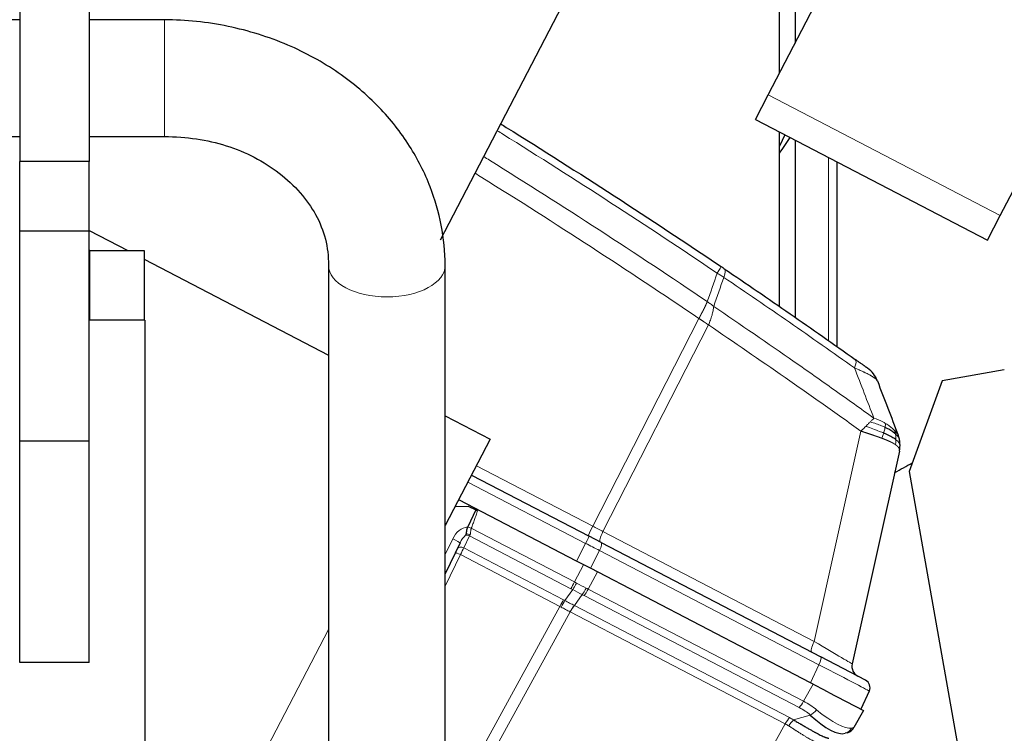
# Model space of a CAD drawing. Header units: inches. Extents: x 0 to 23760, y -13 to 16800.
# Tile 197 of 256: x 12509 to 12863, y 14022 to 14278. Entities that reach past the tile are written whole.
import ezdxf

# ---------------------------------------------------------------- set-up
doc = ezdxf.new("R2010")
doc.units = ezdxf.units.IN
doc.layers.add('1', color=7, linetype='Continuous', true_color=0xffffff)
doc.layers.add('254', color=7, linetype='Continuous', true_color=0xffffff)
doc.styles.add('latin_extended', font='simplex.shx')
doc.dimstyles.get("Standard").update_dxf_attribs({"dimtxt": 0.18, "dimasz": 0.18, "dimexe": 0.18, "dimexo": 0.0625, "dimgap": 0.09, "dimtad": 0, "dimtih": 1, "dimtoh": 1, "dimdec": 4, "dimzin": 0, "dimdsep": 46, "dimtxsty": 'Standard', "dimcen": 0.09, "dimadec": 0, "dimazin": 0, "dimtfac": 1, "dimtdec": 4, "dimtofl": 0, "dimtmove": 0, "dimatfit": 3, "dimfxl": 1, "dimtolj": 1, "dimtzin": 0, "dimarcsym": 0})

# ---------------------------------------------------------------- blocks, each defined once
blk = doc.blocks.new('_U5')
at = {"layer": '254', "color": 3, "linetype": 'Continuous', "lineweight": 13, "transparency": 16777216}
for p, q in [((12165.54, 15060.34), (13575.7, 15060.34)), ((13535.7, 14920.34), (13535.7, 11474.33)), ((11624.71, 11334.33), (13575.7, 11334.33))]:
    blk.add_line(p, q, dxfattribs=at)
at = {"layer": '254', "color": 3, "transparency": 16777216}
for points in [[(13559.04, 14920.34), (13512.37, 14920.34), (13535.7, 15060.34)], [(13512.37, 11474.33), (13559.04, 11474.33), (13535.7, 11334.33)]]:
    blk.add_solid(points, dxfattribs=at)
at = {"layer": 'Defpoints', "color": 0, "transparency": 16777216}
for p in [(12125.54, 15060.34), (11584.71, 11334.33), (13535.7, 11334.33)]:
    blk.add_point(p, dxfattribs=at)
at = {"layer": '254', "color": 2, "lineweight": 13, "transparency": 16777216, "insert": (13325.7, 12954), "char_height": 140, "attachment_point": 1, "rotation": 90, "style": 'latin_extended'}
blk.add_mtext('\\A1;3726', dxfattribs=at)

msp = doc.modelspace()

# ---------------------------------------------------------------- linework, layer by layer
at = {"layer": '1', "color": 2, "linetype": 'Continuous', "lineweight": 25}
for p, q in [((12787.333, 14412.749), (12787.333, 14269.823)), ((12781.708, 14259.02), (12781.708, 14401.945)), ((12659.823, 14199.213), (12760.327, 14392.279)), ((12777.708, 14251.329), (12846.046, 14382.607)), ((12861.087, 14207.925), (12929.425, 14339.202)), ((12508.587, 14297.317), (12508.587, 14227.317)), ((12533.587, 14297.317), (12533.587, 14227.317)), ((12508.587, 14278.317), (12105.587, 14278.317)), ((12560.587, 14278.317), (12533.587, 14278.317)), ((12773.09, 14242.459), (12777.708, 14251.329)), ((12773.09, 14242.459), (12856.469, 14199.055)), ((12781.708, 14175.22), (12781.708, 14237.982)), ((12105.587, 14236.317), (12508.587, 14236.317)), ((12533.587, 14236.317), (12560.587, 14236.317)), ((12783.628, 14236.974), (12781.709, 14232.915)), ((12787.333, 14235.054), (12787.333, 14171.367)), ((12533.587, 14227.317), (12508.587, 14227.317)), ((12508.587, 14202.317), (12508.587, 14227.317)), ((12533.587, 14202.317), (12533.587, 14227.317)), ((12802.333, 14227.244), (12802.333, 14160.857)), ((12856.469, 14199.055), (12861.087, 14207.925)), ((12533.587, 14202.317), (12508.587, 14202.317)), ((12508.587, 14126.798), (12508.587, 14202.317)), ((12533.587, 14126.798), (12533.587, 14202.317)), ((12533.588, 14202.538), (12547.463, 14195.315)), ((12533.787, 14195.317), (12533.587, 14195.317)), ((12533.787, 14195.317), (12553.287, 14195.317)), ((12553.287, 14195.317), (12553.287, 14170.317)), ((12553.29, 14192.282), (12619.585, 14157.771)), ((12619.587, 14190.037), (12619.587, 13969.317)), ((12661.587, 13969.317), (12661.587, 14190.037)), ((12553.587, 14170.317), (12533.586, 14170.317)), ((12553.587, 14170.317), (12553.587, 13550.317)), ((12862.565, 14152.457), (12840.23, 14148.519)), ((12840.23, 14148.519), (12828.382, 14115.967)), ((12661.587, 14135.906), (12677.734, 14127.501)), ((12677.734, 14127.501), (12661.587, 14096.482)), ((12508.587, 14047.317), (12508.587, 14126.798)), ((12533.587, 14126.798), (12508.587, 14126.798)), ((12533.587, 14047.317), (12533.587, 14126.798)), ((12824.836, 14123.252), (12807.877, 14046.756)), ((12671.041, 14114.646), (12713.268, 14092.664)), ((12828.382, 14115.967), (12865.782, 13903.863)), ((12665.185, 14103.395), (12669.798, 14103.414)), ((12708.789, 14083.722), (12666.421, 14105.777)), ((12669.798, 14103.414), (12672.538, 14102.107)), ((12672.538, 14102.107), (12669.639, 14096.029)), ((12669.639, 14096.029), (12669.618, 14095.984)), ((12717.669, 14090.373), (12713.268, 14092.664)), ((12666.919, 14090.327), (12661.587, 14079.146)), ((12717.669, 14090.373), (12796.555, 14049.308)), ((12713.741, 14081.144), (12708.789, 14083.722)), ((12792.913, 14039.93), (12713.741, 14081.144)), ((12533.587, 14047.317), (12508.587, 14047.317)), ((12812.671, 14040.918), (12796.555, 14049.308)), ((12799.215, 14036.649), (12792.913, 14039.93)), ((12799.215, 14036.649), (12811.968, 14030.01)), ((12814.016, 14037.013), (12811.043, 14030.492)), ((12811.968, 14030.01), (12808.522, 14023.919)), ((12806.177, 14022.054), (12805.406, 14021.825))]:
    msp.add_line(p, q, dxfattribs=at)
at = {"layer": '1', "color": 110, "linetype": 'Continuous', "lineweight": 13}
for p, q in [((12560.587, 14278.317), (12560.587, 14236.317)), ((12777.708, 14251.329), (12861.087, 14207.925)), ((12799.333, 14162.97), (12799.333, 14228.806)), ((12533.787, 14170.317), (12533.787, 14195.317)), ((12714.602, 14096.243), (12752.782, 14170.92)), ((12756.233, 14168.586), (12718.269, 14094.334)), ((12794.231, 14054.791), (12811.002, 14130.442)), ((12672.788, 14118.01), (12714.602, 14096.243)), ((12712.048, 14090.094), (12669.728, 14112.125)), ((12670.933, 14095.543), (12708.054, 14076.219)), ((12670.308, 14092.782), (12668.262, 14088.493)), ((12706.753, 14073.81), (12670.308, 14092.782)), ((12718.269, 14094.334), (12794.231, 14054.791)), ((12661.586, 14086.115), (12664.255, 14091.71)), ((12668.262, 14088.493), (12704.124, 14069.824)), ((12708.789, 14083.722), (12712.048, 14090.094)), ((12667.023, 14086.054), (12661.587, 14074.657)), ((12702.823, 14067.418), (12667.023, 14086.054)), ((12716.999, 14087.517), (12713.741, 14081.144)), ((12795.885, 14046.451), (12716.999, 14087.517)), ((12708.054, 14076.219), (12711.314, 14082.407)), ((12716.269, 14079.828), (12713.009, 14073.64)), ((12704.598, 14069.57), (12707.399, 14073.461)), ((12710.843, 14071.668), (12708.011, 14067.734)), ((12788.852, 14031.072), (12711.484, 14071.348)), ((12713.009, 14073.64), (12790.378, 14033.364)), ((12661.587, 13992.398), (12702.823, 14067.418)), ((12708.011, 14067.734), (12785.334, 14027.483)), ((12706.473, 14065.468), (12661.588, 13983.809)), ((12783.816, 14025.206), (12706.494, 14065.457)), ((12619.588, 14059.117), (12585.657, 13993.935)), ((12792.913, 14039.93), (12795.885, 14046.451)), ((12790.378, 14033.364), (12793.824, 14039.456)), ((12786.835, 14026.625), (12792.794, 14028.39)), ((12730.22, 13930.474), (12783.816, 14025.206))]:
    msp.add_line(p, q, dxfattribs=at)
at = {"layer": '1', "color": 2, "linetype": 'Continuous', "lineweight": 25}
for centre, radius, start, end in [((12807.605, 14144.896), 10, 20.97557, 54.52027), ((12811.782, 14045.89), 4, 167.5, 242.5), ((12811.286, 14038.257), 3, 335.5, 62.5), ((12805.041, 14025.889), 4, 286.5, 330.5)]:
    msp.add_arc(centre, radius, start, end, dxfattribs=at)
for centre, major_axis, ratio, start_param, end_param in [((12682.478, 14510.333), (0, 430.5), 0.819152, 3.7273749, 6.1900612), ((12513.846, 14510.333), (0, 430.5), 0.819152, 4.004214, 4.0212664), ((12682.478, 14510.333), (0, 430.5), 0.819152, 3.5518022, 3.5716173), ((12789.598, 14045.302), (-16.664, 23.061), 0.3072628, 2.1502579, 3.0340948)]:
    msp.add_ellipse(centre, major_axis=major_axis, ratio=ratio, start_param=start_param, end_param=end_param, dxfattribs=at)
at = {"layer": '1', "color": 110, "linetype": 'Continuous', "lineweight": 13}
for centre, major_axis, ratio, start_param, end_param in [((12640.587, 14190.037), (21, 0), 0.5410409, 3.1483667, 6.2823999), ((12755.132, 14181.291), (-5.593, -8.289), 0.028642, 2.3841833, 3.1415927), ((12756.305, 14180.499), (-5.598, -8.286), 0.2338533, 2.3959553, 3.1415927), ((12803.187, 14148.037), (-5.786, -8.156), 0.2320727, 2.3986346, 3.1415927), ((12668.768, 14089.557), (2.897, 6.073), 0.7431451, 0.4115168, 1.5707963), ((12670.963, 14095.449), (-1.86, 0.735), 0.0383473, 4.7434644, 5.518997), ((12714.822, 14096.365), (1.847, 3.548), 0.0348995, 1.6231562, 3.1415927), ((12714.072, 14096.755), (-17.727, 9.261), 0.0104215, 1.6061299, 1.8152813), ((12668.725, 14089.466), (1.967, 4.124), 0.4377405, 0.7750669, 1.5707963), ((12669.687, 14091.484), (-1.805, 0.861), 0.719748, 4.7115128, 5.4874559), ((12669.969, 14092.075), (-1.805, 0.861), 0.6108356, 4.7187237, 5.4900072), ((12671.546, 14095.382), (1.661, 3.645), 0.017402, 2.2262351, 2.3727356), ((12711.882, 14090.003), (1.385, 2.661), 0.0348995, 4.7647489, 6.2831853), ((12719.223, 14094.074), (1.847, 3.548), 0.2419219, 1.6231562, 3.1415927), ((12664.212, 14091.618), (2.708, -1.292), 0.0336829, 0, 1.5707963), ((12667.641, 14087.194), (-1.805, 0.861), 0.719748, 4.7115128, 6.2831853), ((12667.021, 14085.895), (1.785, 3.58), 0.0174444, 0.7676402, 1.5348869), ((12711.132, 14090.394), (-23.96, 12.448), 0.0057899, 4.4680335, 4.6771849), ((12716.283, 14087.712), (1.385, 2.661), 0.2419219, 4.7647489, 6.2831853), ((12667.052, 14085.959), (-1.805, 0.861), 0.0368135, 4.7460091, 6.2831853), ((12707.995, 14076.408), (1.847, 3.548), 0.0348995, 3.9095375, 4.6774824), ((12708.641, 14076.058), (1.96, 3.487), 0.0679389, 3.9111856, 4.6795426), ((12696.56, 14056.43), (-25.255, 9.703), 0.84279, 4.5457291, 4.5777093), ((12711.983, 14085.707), (-23.178, 13.919), 0.3756022, 1.6588614, 1.8042124), ((12695.318, 14053.833), (22.389, 6.999), 0.960838, 0.7359024, 0.7678826), ((12711.983, 14085.707), (-22.885, 14.404), 0.4758533, 1.6687068, 1.8140579), ((12711.575, 14074.531), (1.73, 3.607), 0.2095523, 3.902155, 4.670512), ((12695.828, 14053.568), (24.524, 7.667), 0.7774602, 0.6632146, 0.6951948), ((12712.216, 14074.21), (1.847, 3.548), 0.2419219, 3.9095375, 4.6774824), ((12696.56, 14056.43), (28.476, 0.169), 0.7384293, 0.9505679, 0.9825481), ((12702.881, 14067.227), (-1.847, -3.548), 0.0348995, 3.9095375, 4.6767843), ((12690.549, 14046.569), (14.681, 19.331), 0.8196534, 0.1204873, 0.1429404), ((12703.356, 14066.973), (-1.926, -3.506), 0.058133, 3.9105847, 4.6776128), ((12691.792, 14049.167), (23.608, 7.311), 0.9433494, 0.7389146, 0.7613679), ((12707.258, 14064.883), (-1.851, -3.546), 0.2419645, 3.9097584, 4.673399), ((12707.279, 14064.872), (-1.847, -3.548), 0.2419219, 3.9095375, 4.6731191), ((12795.185, 14054.531), (1.847, 3.548), 0.2419219, 1.6231562, 3.1415927), ((12789.743, 14057.363), (-18.134, 10.607), 0.00224, 3.1423129, 4.4636253), ((12795.17, 14046.647), (1.385, 2.661), 0.2419219, 4.7647489, 6.2831853), ((12789.968, 14049.354), (-24.047, 12.341), 0.0045296, 3.1418037, 4.4661133), ((12789.584, 14033.935), (1.847, 3.548), 0.2419219, 3.9095375, 4.6774824), ((12773.294, 14016.485), (28.804, 0.399), 0.722843, 0.7050916, 0.9259224), ((12772.562, 14013.622), (25.026, 7.413), 0.753739, 0.4419184, 0.6627493), ((12793.526, 14031.253), (2.644, 3.001), 0.4458674, 3.9942267, 4.7811627), ((12789.598, 14045.302), (-18.953, 21.143), 0.2465223, 2.1198236, 3.0036605), ((12784.601, 14024.62), (-1.847, -3.548), 0.2419219, 3.9095375, 4.6731191), ((12767.547, 14006.318), (21.454, 14.341), 0.7066027, 0.2989552, 0.3739732), ((12786.102, 14023.763), (-2.122, -3.391), 0.3160454, 3.9317134, 4.6962714), ((12768.279, 14009.181), (26.111, 7.967), 0.7536205, 0.5797522, 0.6547701), ((12804.27, 14025.66), (-1.136, 3.835), 0.9510037, 3.1415927, 3.9285287), ((12773.294, 14016.485), (35.228, 7.434), 0.0022709, 6.0603513, 6.2811821)]:
    msp.add_ellipse(centre, major_axis=major_axis, ratio=ratio, start_param=start_param, end_param=end_param, dxfattribs=at)
at = {"layer": '1', "color": 2, "linetype": 'Continuous', "lineweight": 25}
for points, knots in [([(12661.587, 14190.031), (12661.413, 14199.897), (12658.605, 14214.557), (12649.106, 14233.417), (12638.042, 14247.418), (12623.274, 14259.916), (12604.92, 14270.02), (12583.501, 14276.665), (12568.423, 14278.252), (12560.587, 14278.317)], [0, 0, 0, 0, 0.2041653, 0.3200096, 0.4423084, 0.5714457, 0.7080001, 0.8524571, 1, 1, 1, 1]), ([(12681.562, 14240.851), (12682.221, 14240.442), (12682.88, 14240.032), (12696.554, 14231.52), (12722.434, 14215.077), (12748.012, 14198.159), (12760.725, 14189.58)], [0, 0, 0, 0, 0.0246876, 0.0246876, 0.5123438, 1, 1, 1, 1]), ([(12560.587, 14236.317), (12568.59, 14236.272), (12583.437, 14234.15), (12603.158, 14223.848), (12616.69, 14208.276), (12619.612, 14196.543), (12619.587, 14190.043)], [0, 0, 0, 0, 0.238999, 0.4830102, 0.7356374, 1, 1, 1, 1]), ([(12761.903, 14188.785), (12761.709, 14188.916), (12761.514, 14189.048), (12761.122, 14189.313), (12760.924, 14189.446), (12760.725, 14189.58)], [0, 0, 0, 0, 0.5, 0.5, 1, 1, 1, 1]), ([(12761.903, 14188.785), (12769.808, 14183.444), (12777.684, 14178.058), (12789.452, 14169.91), (12793.367, 14167.182), (12801.182, 14161.705), (12805.082, 14158.954), (12808.974, 14156.193)], [0, 0, 0, 0, 0.5, 0.5, 0.75, 0.75, 1, 1, 1, 1]), ([(12813.409, 14153.039), (12813.408, 14153.04), (12813.402, 14153.044), (12813.377, 14153.062), (12813.357, 14153.076), (12813.303, 14153.114), (12813.27, 14153.138), (12813.187, 14153.197), (12813.139, 14153.231), (12813.069, 14153.281), (12813.054, 14153.292), (12813.024, 14153.313), (12812.978, 14153.346), (12812.928, 14153.382), (12812.823, 14153.456), (12812.67, 14153.566), (12812.491, 14153.693), (12812.372, 14153.778), (12812.348, 14153.795), (12812.298, 14153.83), (12812.273, 14153.848), (12812.197, 14153.902), (12812.145, 14153.939), (12811.986, 14154.052), (12811.876, 14154.131), (12811.648, 14154.293), (12811.53, 14154.377), (12811.287, 14154.55), (12811.162, 14154.639), (12811.001, 14154.753), (12810.969, 14154.776), (12810.904, 14154.822), (12810.871, 14154.845), (12810.773, 14154.915), (12810.707, 14154.962), (12810.508, 14155.104), (12810.373, 14155.2), (12810.101, 14155.393), (12809.963, 14155.491), (12809.546, 14155.787), (12809.262, 14155.988), (12808.974, 14156.193)], [0, 0, 0, 0, 0.058227, 0.058227, 0.1210119, 0.1210119, 0.1837967, 0.1837967, 0.2465816, 0.2465816, 0.2622778, 0.2622778, 0.277974, 0.3093665, 0.3093665, 0.3721513, 0.4349362, 0.4349362, 0.4506324, 0.4506324, 0.4663286, 0.4663286, 0.4977211, 0.4977211, 0.5605059, 0.5605059, 0.6232908, 0.6232908, 0.6860757, 0.6860757, 0.7017719, 0.7017719, 0.7174681, 0.7174681, 0.7488605, 0.7488605, 0.8116454, 0.8116454, 0.8744303, 0.8744303, 1, 1, 1, 1]), ([(12823.411, 14129.415), (12823.3, 14129.517), (12823.182, 14129.619), (12822.69, 14130.029), (12822.268, 14130.336), (12821.33, 14130.941), (12820.814, 14131.239), (12820.071, 14131.623), (12819.88, 14131.718), (12819.686, 14131.812)], [0, 0, 0, 0, 0.125, 0.125, 0.5, 0.5, 0.875, 0.875, 1, 1, 1, 1]), ([(12823.597, 14127.355), (12823.471, 14127.45), (12823.338, 14127.546), (12822.776, 14127.932), (12822.284, 14128.228), (12821.175, 14128.826), (12820.558, 14129.129), (12819.665, 14129.535), (12819.435, 14129.637), (12819.201, 14129.739)], [0, 0, 0, 0, 0.125, 0.125, 0.5, 0.5, 0.875, 0.875, 1, 1, 1, 1]), ([(12824.931, 14127.097), (12824.904, 14127.255), (12824.873, 14127.412), (12824.786, 14127.807), (12824.725, 14128.043), (12824.583, 14128.519), (12824.502, 14128.757), (12824.41, 14128.996)], [0, 0, 0, 0, 0.25, 0.25, 0.625, 0.625, 1, 1, 1, 1]), ([(12824.836, 14123.252), (12824.891, 14123.5), (12824.936, 14123.747), (12825.006, 14124.236), (12825.032, 14124.479), (12825.06, 14124.88), (12825.067, 14125.04), (12825.071, 14125.2)], [0, 0, 0, 0, 0.375, 0.375, 0.75, 0.75, 1, 1, 1, 1]), ([(12825.071, 14125.2), (12825.072, 14125.28), (12825.073, 14125.359), (12825.072, 14125.677), (12825.063, 14125.915), (12825.028, 14126.388), (12825.003, 14126.625), (12824.957, 14126.94), (12824.944, 14127.018), (12824.931, 14127.097)], [0, 0, 0, 0, 0.125, 0.125, 0.5, 0.5, 0.875, 0.875, 1, 1, 1, 1]), ([(12669.618, 14095.984), (12669.566, 14095.875), (12669.472, 14095.655), (12669.397, 14095.431), (12669.347, 14095.262), (12669.332, 14095.205), (12669.31, 14095.12), (12669.303, 14095.092), (12669.289, 14095.035), (12669.283, 14095.006), (12669.251, 14094.865), (12669.23, 14094.754), (12669.195, 14094.535), (12669.181, 14094.428), (12669.167, 14094.296), (12669.165, 14094.27), (12669.16, 14094.217), (12669.158, 14094.192), (12669.151, 14094.114), (12669.147, 14094.064), (12669.141, 14093.965), (12669.138, 14093.916), (12669.132, 14093.821), (12669.13, 14093.775), (12669.125, 14093.707), (12669.123, 14093.684), (12669.118, 14093.64), (12669.116, 14093.617), (12669.109, 14093.574), (12669.105, 14093.552), (12669.094, 14093.508), (12669.087, 14093.487), (12669.077, 14093.465)], [0, 0, 0, 0, 0.125, 0.25, 0.25, 0.3125, 0.3125, 0.34375, 0.34375, 0.375, 0.375, 0.5, 0.5, 0.625, 0.625, 0.65625, 0.65625, 0.6875, 0.6875, 0.75, 0.75, 0.8125, 0.8125, 0.875, 0.875, 0.90625, 0.90625, 0.9375, 0.9375, 0.96875, 0.96875, 1, 1, 1, 1]), ([(12669.077, 14093.465), (12669.042, 14093.385), (12669.007, 14093.308), (12668.955, 14093.195), (12668.937, 14093.158), (12668.902, 14093.085), (12668.884, 14093.05), (12668.867, 14093.014)], [0, 0, 0, 0, 0.5, 0.5, 0.75, 0.75, 1, 1, 1, 1]), ([(12786.835, 14026.625), (12787.267, 14026.377), (12787.691, 14026.131), (12788.528, 14025.643), (12788.939, 14025.402), (12789.445, 14025.105), (12789.546, 14025.046), (12789.746, 14024.928), (12789.846, 14024.869), (12790.144, 14024.694), (12790.34, 14024.579), (12790.919, 14024.239), (12791.296, 14024.019), (12792.03, 14023.592), (12792.387, 14023.386), (12793.084, 14022.988), (12793.423, 14022.796), (12793.917, 14022.521), (12794.079, 14022.431), (12794.319, 14022.299), (12794.399, 14022.256), (12794.517, 14022.192), (12794.556, 14022.17), (12794.634, 14022.128), (12794.984, 14021.939), (12795.315, 14021.764), (12795.877, 14021.474), (12796.412, 14021.204), (12796.893, 14020.976), (12797.347, 14020.769), (12797.56, 14020.675), (12797.809, 14020.57), (12797.858, 14020.55), (12797.954, 14020.511), (12798.001, 14020.492), (12798.139, 14020.437), (12798.227, 14020.403), (12798.478, 14020.31), (12798.629, 14020.258), (12798.897, 14020.174), (12799.014, 14020.142), (12799.216, 14020.095), (12799.3, 14020.081), (12799.433, 14020.069), (12799.483, 14020.071), (12799.514, 14020.08)], [0, 0, 0, 0, 0.0625, 0.0625, 0.125, 0.125, 0.140625, 0.140625, 0.15625, 0.15625, 0.1875, 0.1875, 0.25, 0.25, 0.3125, 0.3125, 0.375, 0.375, 0.40625, 0.40625, 0.421875, 0.421875, 0.4296875, 0.4296875, 0.4375, 0.5, 0.5, 0.5625, 0.625, 0.625, 0.6875, 0.6875, 0.703125, 0.703125, 0.71875, 0.71875, 0.75, 0.75, 0.8125, 0.8125, 0.875, 0.875, 0.9375, 0.9375, 1, 1, 1, 1])]:
    msp.add_open_spline(points, degree=3, knots=knots, dxfattribs=at)
at = {"layer": '1', "color": 110, "linetype": 'Continuous', "lineweight": 13}
for points, knots in [([(12759.359, 14187.204), (12746.662, 14195.772), (12721.117, 14212.671), (12695.27, 14229.094), (12681.613, 14237.596), (12680.955, 14238.005), (12680.296, 14238.414)], [0, 0, 0, 0, 0.4876562, 0.9753124, 0.9753124, 1, 1, 1, 1]), ([(12675.447, 14229.089), (12676.122, 14228.669), (12690.011, 14220.028), (12716.945, 14202.899), (12742.894, 14185.703), (12755.791, 14176.982)], [0, 0, 0, 0, 0.0249253, 0.5124627, 1, 1, 1, 1]), ([(12752.782, 14170.92), (12739.935, 14179.614), (12714.084, 14196.756), (12687.118, 14213.916), (12673.147, 14222.613), (12672.338, 14223.116)], [0, 0, 0, 0, 0.4851131, 0.9702262, 1, 1, 1, 1]), ([(12808.729, 14153.135), (12804.843, 14155.894), (12800.949, 14158.642), (12793.147, 14164.115), (12789.238, 14166.84), (12777.488, 14174.98), (12769.625, 14180.362), (12761.732, 14185.698)], [0, 0, 0, 0, 0.25, 0.25, 0.5, 0.5, 1, 1, 1, 1]), ([(12752.782, 14170.92), (12752.79, 14170.935), (12752.806, 14170.965), (12752.83, 14171.01), (12752.853, 14171.054), (12752.877, 14171.099), (12752.901, 14171.144), (12752.924, 14171.189), (12752.948, 14171.234), (12752.972, 14171.278), (12752.995, 14171.323), (12753.019, 14171.368), (12753.042, 14171.412), (12753.066, 14171.457), (12753.089, 14171.502), (12753.113, 14171.546), (12753.136, 14171.591), (12753.16, 14171.636), (12753.183, 14171.68), (12753.206, 14171.725), (12753.23, 14171.769), (12753.253, 14171.814), (12753.277, 14171.858), (12753.3, 14171.902), (12753.323, 14171.947), (12753.346, 14171.991), (12753.37, 14172.035), (12753.393, 14172.08), (12753.416, 14172.124), (12753.439, 14172.168), (12753.462, 14172.212), (12753.485, 14172.256), (12753.508, 14172.3), (12753.531, 14172.344), (12753.554, 14172.388), (12753.577, 14172.432), (12753.6, 14172.476), (12753.623, 14172.52), (12753.646, 14172.564), (12753.669, 14172.607), (12753.691, 14172.651), (12753.714, 14172.695), (12753.737, 14172.738), (12753.759, 14172.782), (12753.782, 14172.825), (12753.805, 14172.869), (12753.827, 14172.912), (12753.85, 14172.955), (12753.872, 14172.999), (12753.894, 14173.042), (12753.917, 14173.085), (12753.939, 14173.128), (12753.961, 14173.171), (12753.983, 14173.214), (12754.006, 14173.257), (12754.028, 14173.3), (12754.05, 14173.343), (12754.072, 14173.385), (12754.094, 14173.428), (12754.116, 14173.47), (12754.137, 14173.513), (12754.159, 14173.555), (12754.181, 14173.598), (12754.203, 14173.64), (12754.224, 14173.682), (12754.246, 14173.724), (12754.267, 14173.766), (12754.289, 14173.808), (12754.31, 14173.85), (12754.332, 14173.892), (12754.353, 14173.933), (12754.374, 14173.975), (12754.395, 14174.017), (12754.417, 14174.058), (12754.438, 14174.099), (12754.459, 14174.141), (12754.486, 14174.194), (12754.519, 14174.259), (12754.557, 14174.336), (12754.596, 14174.412), (12754.634, 14174.488), (12754.672, 14174.564), (12754.71, 14174.64), (12754.747, 14174.715), (12754.784, 14174.79), (12754.821, 14174.865), (12754.858, 14174.939), (12754.894, 14175.013), (12754.93, 14175.086), (12754.965, 14175.16), (12755, 14175.233), (12755.035, 14175.305), (12755.07, 14175.377), (12755.104, 14175.449), (12755.138, 14175.52), (12755.171, 14175.591), (12755.205, 14175.662), (12755.237, 14175.732), (12755.27, 14175.802), (12755.302, 14175.871), (12755.334, 14175.94), (12755.365, 14176.009), (12755.396, 14176.077), (12755.427, 14176.144), (12755.457, 14176.211), (12755.487, 14176.278), (12755.517, 14176.345), (12755.546, 14176.41), (12755.575, 14176.476), (12755.603, 14176.541), (12755.631, 14176.605), (12755.659, 14176.669), (12755.686, 14176.733), (12755.713, 14176.796), (12755.739, 14176.858), (12755.765, 14176.92), (12755.782, 14176.961), (12755.791, 14176.982)], [0, 0, 0, 0, 0.0066687, 0.0133374, 0.0200061, 0.0266746, 0.0333432, 0.0400116, 0.0466801, 0.0533484, 0.0600168, 0.066685, 0.0733532, 0.0800214, 0.0866895, 0.0933575, 0.1000255, 0.1066935, 0.1133614, 0.1200292, 0.126697, 0.1333647, 0.1400324, 0.1467001, 0.1533676, 0.1600352, 0.1667026, 0.1733701, 0.1800374, 0.1867047, 0.193372, 0.2000392, 0.2067064, 0.2133735, 0.2200405, 0.2267075, 0.2333745, 0.2400414, 0.2467082, 0.253375, 0.2600418, 0.2667085, 0.2733751, 0.2800417, 0.2867082, 0.2933747, 0.3000412, 0.3067075, 0.3133739, 0.3200401, 0.3267064, 0.3333725, 0.3400387, 0.3467047, 0.3533708, 0.3600367, 0.3667026, 0.3733685, 0.3800343, 0.3867001, 0.3933658, 0.4000315, 0.4066971, 0.4133626, 0.4200281, 0.4266936, 0.433359, 0.4400243, 0.4466896, 0.4533549, 0.4600201, 0.4666852, 0.4733503, 0.4800154, 0.4866804, 0.4933453, 0.5000102, 0.5125098, 0.5250093, 0.5375088, 0.5500082, 0.5625077, 0.5750071, 0.5875066, 0.600006, 0.6125054, 0.6250049, 0.6375043, 0.6500037, 0.6625032, 0.6750026, 0.6875021, 0.7000016, 0.7125011, 0.7250006, 0.7375001, 0.7499997, 0.7624993, 0.7749989, 0.7874985, 0.7999982, 0.812498, 0.8249977, 0.8374975, 0.8499974, 0.8624973, 0.8749972, 0.8874972, 0.8999973, 0.9124974, 0.9249976, 0.9374978, 0.9499981, 0.9624985, 0.9749989, 0.9874994, 1, 1, 1, 1]), ([(12758.082, 14175.244), (12757.709, 14175.538), (12757.337, 14175.841), (12756.579, 14176.431), (12756.192, 14176.718), (12755.791, 14176.982)], [0, 0, 0, 0, 0.5, 0.5, 1, 1, 1, 1]), ([(12756.233, 14168.586), (12756.479, 14169.17), (12756.71, 14169.757), (12757.13, 14170.924), (12757.318, 14171.503), (12757.64, 14172.634), (12757.774, 14173.187), (12757.977, 14174.251), (12758.047, 14174.761), (12758.082, 14175.244)], [0, 0, 0, 0, 0.25, 0.25, 0.5, 0.5, 0.75, 0.75, 1, 1, 1, 1]), ([(12758.082, 14175.244), (12767.775, 14168.689), (12777.422, 14162.065), (12791.825, 14152.026), (12796.615, 14148.662), (12806.17, 14141.9), (12810.937, 14138.502), (12815.691, 14135.087)], [0, 0, 0, 0, 0.5, 0.5, 0.75, 0.75, 1, 1, 1, 1]), ([(12756.233, 14168.586), (12756.216, 14168.599), (12756.181, 14168.624), (12756.129, 14168.662), (12756.076, 14168.701), (12756.021, 14168.74), (12755.965, 14168.78), (12755.908, 14168.821), (12755.85, 14168.862), (12755.791, 14168.904), (12755.731, 14168.947), (12755.67, 14168.99), (12755.607, 14169.034), (12755.544, 14169.078), (12755.479, 14169.123), (12755.413, 14169.169), (12755.346, 14169.215), (12755.278, 14169.262), (12755.208, 14169.309), (12755.138, 14169.357), (12755.066, 14169.406), (12754.994, 14169.455), (12754.92, 14169.505), (12754.845, 14169.556), (12754.768, 14169.607), (12754.691, 14169.659), (12754.612, 14169.711), (12754.486, 14169.796), (12754.317, 14169.908), (12754.11, 14170.045), (12753.918, 14170.172), (12753.74, 14170.289), (12753.578, 14170.396), (12753.431, 14170.494), (12753.299, 14170.581), (12753.181, 14170.658), (12753.08, 14170.725), (12752.993, 14170.782), (12752.921, 14170.829), (12752.865, 14170.866), (12752.824, 14170.893), (12752.798, 14170.91), (12752.786, 14170.918), (12752.782, 14170.92)], [0, 0, 0, 0, 0.0155037, 0.0313049, 0.0474035, 0.0637997, 0.0804935, 0.097485, 0.1147743, 0.1323613, 0.1502462, 0.1684289, 0.1869096, 0.2056883, 0.224765, 0.2441397, 0.2638126, 0.2837835, 0.3040527, 0.32462, 0.3454856, 0.3666494, 0.3881116, 0.409872, 0.4319308, 0.454288, 0.4769435, 0.4998975, 0.5635611, 0.6228928, 0.6778927, 0.7285606, 0.7748966, 0.8169007, 0.8545729, 0.8879131, 0.9169214, 0.9415977, 0.9619421, 0.9779545, 0.989635, 0.9969835, 1, 1, 1, 1]), ([(12811.002, 14130.442), (12806.48, 14133.682), (12801.947, 14136.908), (12792.86, 14143.328), (12788.306, 14146.522), (12774.614, 14156.058), (12765.444, 14162.354), (12756.233, 14168.586)], [0, 0, 0, 0, 0.25, 0.25, 0.5, 0.5, 1, 1, 1, 1]), ([(12816.942, 14148.475), (12816.919, 14148.536), (12816.886, 14148.599), (12816.799, 14148.733), (12816.745, 14148.802), (12816.553, 14149.02), (12816.384, 14149.176), (12816.147, 14149.365), (12816.121, 14149.386), (12816.065, 14149.429), (12816.037, 14149.45), (12815.95, 14149.515), (12815.89, 14149.559), (12815.702, 14149.693), (12815.432, 14149.875), (12815.125, 14150.067), (12814.88, 14150.214), (12814.754, 14150.289), (12814.622, 14150.364), (12814.533, 14150.415), (12814.488, 14150.44), (12814.079, 14150.671), (12813.683, 14150.881), (12813.044, 14151.205), (12812.823, 14151.314), (12812.481, 14151.48), (12812.365, 14151.535), (12812.129, 14151.647), (12812.01, 14151.703), (12811.404, 14151.985), (12810.898, 14152.213), (12809.844, 14152.672), (12809.296, 14152.903), (12808.729, 14153.135)], [0, 0, 0, 0, 0.0625, 0.0625, 0.125, 0.125, 0.25, 0.25, 0.265625, 0.265625, 0.28125, 0.28125, 0.3125, 0.3125, 0.375, 0.4375, 0.4375, 0.46875, 0.484375, 0.484375, 0.5, 0.5, 0.625, 0.625, 0.6875, 0.6875, 0.71875, 0.71875, 0.75, 0.75, 0.875, 0.875, 1, 1, 1, 1]), ([(12814.361, 14133.743), (12814.608, 14133.987), (12814.843, 14134.222), (12815.287, 14134.672), (12815.496, 14134.886), (12815.691, 14135.087)], [0, 0, 0, 0, 0.5, 0.5, 1, 1, 1, 1]), ([(12819.898, 14133.192), (12819.582, 14133.386), (12819.254, 14133.574), (12817.904, 14134.294), (12816.806, 14134.76), (12815.691, 14135.087)], [0, 0, 0, 0, 0.25, 0.25, 1, 1, 1, 1]), ([(12811.002, 14130.442), (12811.313, 14130.727), (12811.617, 14131.015), (12812.209, 14131.587), (12812.498, 14131.873), (12812.777, 14132.155)], [0, 0, 0, 0, 0.5, 0.5, 1, 1, 1, 1]), ([(12812.777, 14132.155), (12813.061, 14132.43), (12813.337, 14132.701), (12813.866, 14133.233), (12814.119, 14133.492), (12814.361, 14133.743)], [0, 0, 0, 0, 0.5, 0.5, 1, 1, 1, 1]), ([(12819.201, 14129.739), (12818.732, 14129.943), (12818.241, 14130.147), (12816.205, 14130.962), (12814.516, 14131.571), (12812.777, 14132.155)], [0, 0, 0, 0, 0.25, 0.25, 1, 1, 1, 1]), ([(12819.686, 14131.812), (12819.297, 14132), (12818.891, 14132.182), (12817.208, 14132.888), (12815.814, 14133.36), (12814.361, 14133.743)], [0, 0, 0, 0, 0.25, 0.25, 1, 1, 1, 1]), ([(12819.201, 14129.739), (12819.228, 14129.827), (12819.254, 14129.916), (12819.355, 14130.273), (12819.425, 14130.544), (12819.547, 14131.072), (12819.599, 14131.33), (12819.659, 14131.655), (12819.673, 14131.734), (12819.686, 14131.812)], [0, 0, 0, 0, 0.125, 0.125, 0.5, 0.5, 0.875, 0.875, 1, 1, 1, 1]), ([(12819.686, 14131.812), (12819.712, 14131.967), (12819.735, 14132.115), (12819.786, 14132.459), (12819.809, 14132.643), (12819.854, 14132.958), (12819.874, 14133.09), (12819.898, 14133.192)], [0, 0, 0, 0, 0.25, 0.25, 0.625, 0.625, 1, 1, 1, 1]), ([(12823.017, 14130.784), (12822.92, 14130.88), (12822.818, 14130.978), (12822.393, 14131.372), (12822.035, 14131.679), (12821.249, 14132.293), (12820.82, 14132.6), (12820.212, 14132.997), (12820.056, 14133.095), (12819.898, 14133.192)], [0, 0, 0, 0, 0.125, 0.125, 0.5, 0.5, 0.875, 0.875, 1, 1, 1, 1]), ([(12818.499, 14127.893), (12818.486, 14127.898), (12818.46, 14127.908), (12818.42, 14127.923), (12818.379, 14127.938), (12818.338, 14127.953), (12818.296, 14127.969), (12818.253, 14127.985), (12818.21, 14128.001), (12818.165, 14128.017), (12818.12, 14128.033), (12818.075, 14128.05), (12818.028, 14128.067), (12817.981, 14128.084), (12817.933, 14128.101), (12817.885, 14128.119), (12817.836, 14128.137), (12817.785, 14128.155), (12817.735, 14128.173), (12817.683, 14128.192), (12817.631, 14128.21), (12817.578, 14128.229), (12817.524, 14128.249), (12817.469, 14128.268), (12817.414, 14128.288), (12817.357, 14128.308), (12817.3, 14128.328), (12817.243, 14128.348), (12817.184, 14128.369), (12817.125, 14128.39), (12817.064, 14128.411), (12817.003, 14128.433), (12816.942, 14128.454), (12816.879, 14128.476), (12816.815, 14128.498), (12816.751, 14128.521), (12816.686, 14128.543), (12816.62, 14128.566), (12816.553, 14128.589), (12816.486, 14128.613), (12816.417, 14128.637), (12816.348, 14128.661), (12816.278, 14128.685), (12816.207, 14128.709), (12816.135, 14128.734), (12816.062, 14128.759), (12815.988, 14128.784), (12815.914, 14128.81), (12815.838, 14128.836), (12815.762, 14128.862), (12815.685, 14128.888), (12815.607, 14128.915), (12815.528, 14128.941), (12815.448, 14128.969), (12815.367, 14128.996), (12815.285, 14129.024), (12815.203, 14129.052), (12815.119, 14129.08), (12815.035, 14129.108), (12814.95, 14129.137), (12814.863, 14129.166), (12814.776, 14129.195), (12814.688, 14129.225), (12814.599, 14129.255), (12814.509, 14129.285), (12814.418, 14129.316), (12814.326, 14129.346), (12814.233, 14129.377), (12814.14, 14129.409), (12814.045, 14129.44), (12813.949, 14129.472), (12813.853, 14129.504), (12813.755, 14129.537), (12813.657, 14129.569), (12813.557, 14129.602), (12813.457, 14129.636), (12813.355, 14129.669), (12813.253, 14129.703), (12813.15, 14129.737), (12813.045, 14129.772), (12812.94, 14129.806), (12812.834, 14129.841), (12812.727, 14129.877), (12812.619, 14129.912), (12812.51, 14129.948), (12812.399, 14129.984), (12812.288, 14130.021), (12812.176, 14130.058), (12812.063, 14130.095), (12811.949, 14130.132), (12811.834, 14130.17), (12811.718, 14130.208), (12811.601, 14130.246), (12811.483, 14130.285), (12811.365, 14130.323), (12811.245, 14130.362), (12811.124, 14130.402), (12811.043, 14130.428), (12811.002, 14130.442)], [0, 0, 0, 0, 0.0060657, 0.012223, 0.0184718, 0.0248123, 0.0312443, 0.0377679, 0.0443831, 0.0510899, 0.0578883, 0.0647782, 0.0717598, 0.0788329, 0.0859977, 0.093254, 0.1006019, 0.1080414, 0.1155725, 0.1231952, 0.1309095, 0.1387154, 0.1466129, 0.1546019, 0.1626826, 0.1708549, 0.1791188, 0.1874742, 0.1959213, 0.20446, 0.2130903, 0.2218121, 0.2306256, 0.2395307, 0.2485274, 0.2576156, 0.2667955, 0.276067, 0.2854301, 0.2948848, 0.3044311, 0.314069, 0.3237985, 0.3336196, 0.3435324, 0.3535367, 0.3636326, 0.3738202, 0.3840993, 0.3944701, 0.4049324, 0.4154864, 0.426132, 0.4368691, 0.4476979, 0.4586183, 0.4696303, 0.480734, 0.4919292, 0.503216, 0.5145945, 0.5260645, 0.5376262, 0.5492795, 0.5610244, 0.5728609, 0.584789, 0.5968087, 0.60892, 0.621123, 0.6334175, 0.6458037, 0.6582815, 0.6708509, 0.6835119, 0.6962645, 0.7091087, 0.7220445, 0.735072, 0.748191, 0.7614017, 0.774704, 0.7880979, 0.8015834, 0.8151605, 0.8288293, 0.8425896, 0.8564416, 0.8703852, 0.8844204, 0.8985472, 0.9127656, 0.9270756, 0.9414773, 0.9559705, 0.9705554, 0.9852319, 1, 1, 1, 1]), ([(12818.499, 14127.893), (12818.586, 14128.074), (12818.676, 14128.279), (12818.857, 14128.725), (12818.948, 14128.966), (12819.092, 14129.388), (12819.147, 14129.562), (12819.201, 14129.739)], [0, 0, 0, 0, 0.375, 0.375, 0.75, 0.75, 1, 1, 1, 1]), ([(12823.467, 14125.562), (12823.458, 14125.568), (12823.44, 14125.58), (12823.412, 14125.599), (12823.385, 14125.618), (12823.357, 14125.637), (12823.328, 14125.655), (12823.3, 14125.674), (12823.271, 14125.693), (12823.241, 14125.712), (12823.212, 14125.731), (12823.182, 14125.751), (12823.152, 14125.77), (12823.121, 14125.789), (12823.09, 14125.808), (12823.059, 14125.828), (12823.027, 14125.847), (12822.995, 14125.866), (12822.963, 14125.886), (12822.93, 14125.905), (12822.897, 14125.925), (12822.864, 14125.945), (12822.83, 14125.964), (12822.796, 14125.984), (12822.762, 14126.004), (12822.727, 14126.024), (12822.692, 14126.044), (12822.656, 14126.064), (12822.621, 14126.084), (12822.584, 14126.104), (12822.548, 14126.124), (12822.511, 14126.144), (12822.474, 14126.164), (12822.436, 14126.185), (12822.398, 14126.205), (12822.36, 14126.226), (12822.321, 14126.246), (12822.282, 14126.267), (12822.243, 14126.287), (12822.203, 14126.308), (12822.163, 14126.329), (12822.122, 14126.349), (12822.081, 14126.37), (12822.04, 14126.391), (12821.998, 14126.412), (12821.956, 14126.433), (12821.914, 14126.454), (12821.871, 14126.475), (12821.828, 14126.497), (12821.784, 14126.518), (12821.74, 14126.539), (12821.696, 14126.561), (12821.651, 14126.582), (12821.606, 14126.604), (12821.56, 14126.625), (12821.514, 14126.647), (12821.468, 14126.669), (12821.421, 14126.69), (12821.374, 14126.712), (12821.327, 14126.734), (12821.279, 14126.756), (12821.231, 14126.778), (12821.182, 14126.8), (12821.133, 14126.823), (12821.084, 14126.845), (12821.034, 14126.867), (12820.983, 14126.89), (12820.933, 14126.912), (12820.882, 14126.935), (12820.83, 14126.957), (12820.778, 14126.98), (12820.726, 14127.002), (12820.673, 14127.025), (12820.62, 14127.048), (12820.567, 14127.071), (12820.513, 14127.094), (12820.458, 14127.117), (12820.404, 14127.14), (12820.349, 14127.163), (12820.293, 14127.187), (12820.237, 14127.21), (12820.181, 14127.234), (12820.124, 14127.257), (12820.067, 14127.281), (12820.009, 14127.304), (12819.951, 14127.328), (12819.892, 14127.352), (12819.834, 14127.376), (12819.774, 14127.399), (12819.715, 14127.423), (12819.654, 14127.448), (12819.594, 14127.472), (12819.533, 14127.496), (12819.471, 14127.52), (12819.41, 14127.545), (12819.347, 14127.569), (12819.285, 14127.593), (12819.221, 14127.618), (12819.158, 14127.643), (12819.094, 14127.667), (12819.03, 14127.692), (12818.965, 14127.717), (12818.9, 14127.742), (12818.834, 14127.767), (12818.768, 14127.792), (12818.701, 14127.817), (12818.634, 14127.843), (12818.567, 14127.868), (12818.522, 14127.885), (12818.499, 14127.893)], [0, 0, 0, 0, 0.0082024, 0.0164263, 0.0246716, 0.0329384, 0.0412265, 0.0495362, 0.0578672, 0.0662198, 0.0745938, 0.0829892, 0.0914062, 0.0998446, 0.1083045, 0.1167859, 0.1252887, 0.1338131, 0.1423589, 0.1509263, 0.1595151, 0.1681255, 0.1767574, 0.1854108, 0.1940858, 0.2027822, 0.2115002, 0.2202398, 0.2290008, 0.2377835, 0.2465876, 0.2554134, 0.2642606, 0.2731295, 0.2820199, 0.2909319, 0.2998654, 0.3088206, 0.3177973, 0.3267956, 0.3358154, 0.3448569, 0.35392, 0.3630047, 0.3721109, 0.3812388, 0.3903883, 0.3995594, 0.4087522, 0.4179665, 0.4272025, 0.4364601, 0.4457393, 0.4550402, 0.4643627, 0.4737069, 0.4830727, 0.4924601, 0.5018692, 0.5113, 0.5207524, 0.5302265, 0.5397222, 0.5492397, 0.5587788, 0.5683395, 0.577922, 0.5875261, 0.5971519, 0.6067994, 0.6164686, 0.6261595, 0.6358721, 0.6456064, 0.6553624, 0.6651401, 0.6749395, 0.6847606, 0.6946034, 0.704468, 0.7143542, 0.7242622, 0.734192, 0.7441434, 0.7541166, 0.7641115, 0.7741282, 0.7841666, 0.7942268, 0.8043087, 0.8144123, 0.8245377, 0.8346848, 0.8448538, 0.8550444, 0.8652568, 0.875491, 0.885747, 0.8960247, 0.9063242, 0.9166455, 0.9269886, 0.9373534, 0.9477401, 0.9581485, 0.9685787, 0.9790306, 0.9895044, 1, 1, 1, 1]), ([(12823.411, 14129.415), (12823.381, 14129.57), (12823.349, 14129.718), (12823.263, 14130.061), (12823.208, 14130.245), (12823.104, 14130.557), (12823.056, 14130.687), (12823.017, 14130.784)], [0, 0, 0, 0, 0.25, 0.25, 0.625, 0.625, 1, 1, 1, 1]), ([(12824.41, 14128.996), (12824.308, 14129.262), (12824.015, 14129.704), (12823.388, 14130.407), (12823.212, 14130.593), (12823.017, 14130.784)], [0, 0, 0, 0, 0.75, 0.75, 1, 1, 1, 1]), ([(12824.931, 14127.097), (12824.842, 14127.619), (12824.535, 14128.203), (12823.834, 14129.007), (12823.634, 14129.211), (12823.411, 14129.415)], [0, 0, 0, 0, 0.75, 0.75, 1, 1, 1, 1]), ([(12823.597, 14127.355), (12823.597, 14127.442), (12823.596, 14127.529), (12823.589, 14127.882), (12823.575, 14128.151), (12823.528, 14128.677), (12823.494, 14128.934), (12823.44, 14129.258), (12823.426, 14129.337), (12823.411, 14129.415)], [0, 0, 0, 0, 0.125, 0.125, 0.5, 0.5, 0.875, 0.875, 1, 1, 1, 1]), ([(12823.466, 14125.562), (12823.49, 14125.733), (12823.514, 14125.929), (12823.556, 14126.361), (12823.575, 14126.596), (12823.592, 14127.009), (12823.596, 14127.18), (12823.597, 14127.355)], [0, 0, 0, 0, 0.375, 0.375, 0.75, 0.75, 1, 1, 1, 1]), ([(12825.071, 14125.2), (12825.082, 14125.704), (12824.814, 14126.234), (12824.066, 14126.976), (12823.847, 14127.164), (12823.597, 14127.355)], [0, 0, 0, 0, 0.75, 0.75, 1, 1, 1, 1]), ([(12824.836, 14123.252), (12824.837, 14123.258), (12824.84, 14123.271), (12824.844, 14123.29), (12824.848, 14123.308), (12824.851, 14123.327), (12824.854, 14123.346), (12824.857, 14123.365), (12824.86, 14123.384), (12824.862, 14123.403), (12824.865, 14123.422), (12824.867, 14123.441), (12824.868, 14123.46), (12824.87, 14123.479), (12824.871, 14123.497), (12824.872, 14123.516), (12824.873, 14123.535), (12824.874, 14123.554), (12824.874, 14123.573), (12824.874, 14123.592), (12824.874, 14123.611), (12824.874, 14123.63), (12824.873, 14123.649), (12824.872, 14123.668), (12824.871, 14123.687), (12824.87, 14123.706), (12824.868, 14123.725), (12824.866, 14123.744), (12824.864, 14123.763), (12824.862, 14123.782), (12824.859, 14123.801), (12824.856, 14123.82), (12824.853, 14123.838), (12824.85, 14123.857), (12824.846, 14123.876), (12824.842, 14123.896), (12824.838, 14123.915), (12824.834, 14123.934), (12824.829, 14123.953), (12824.824, 14123.972), (12824.819, 14123.991), (12824.814, 14124.01), (12824.808, 14124.029), (12824.802, 14124.048), (12824.796, 14124.067), (12824.789, 14124.086), (12824.782, 14124.105), (12824.775, 14124.124), (12824.768, 14124.143), (12824.76, 14124.163), (12824.752, 14124.182), (12824.744, 14124.201), (12824.736, 14124.22), (12824.727, 14124.239), (12824.718, 14124.258), (12824.709, 14124.278), (12824.699, 14124.297), (12824.689, 14124.316), (12824.679, 14124.335), (12824.669, 14124.354), (12824.658, 14124.374), (12824.647, 14124.393), (12824.636, 14124.412), (12824.625, 14124.432), (12824.613, 14124.451), (12824.601, 14124.47), (12824.588, 14124.49), (12824.576, 14124.509), (12824.563, 14124.528), (12824.549, 14124.548), (12824.536, 14124.567), (12824.522, 14124.587), (12824.508, 14124.606), (12824.493, 14124.625), (12824.479, 14124.645), (12824.464, 14124.664), (12824.448, 14124.684), (12824.433, 14124.703), (12824.417, 14124.723), (12824.401, 14124.743), (12824.384, 14124.762), (12824.367, 14124.782), (12824.35, 14124.801), (12824.333, 14124.821), (12824.315, 14124.841), (12824.297, 14124.86), (12824.279, 14124.88), (12824.26, 14124.9), (12824.241, 14124.919), (12824.222, 14124.939), (12824.202, 14124.959), (12824.182, 14124.979), (12824.162, 14124.998), (12824.142, 14125.018), (12824.121, 14125.038), (12824.1, 14125.058), (12824.078, 14125.078), (12824.056, 14125.098), (12824.034, 14125.118), (12824.012, 14125.138), (12823.989, 14125.158), (12823.966, 14125.177), (12823.943, 14125.198), (12823.919, 14125.218), (12823.895, 14125.238), (12823.871, 14125.258), (12823.846, 14125.278), (12823.821, 14125.298), (12823.796, 14125.318), (12823.77, 14125.338), (12823.744, 14125.358), (12823.718, 14125.379), (12823.691, 14125.399), (12823.664, 14125.419), (12823.637, 14125.439), (12823.609, 14125.46), (12823.582, 14125.48), (12823.553, 14125.5), (12823.525, 14125.521), (12823.496, 14125.541), (12823.476, 14125.555), (12823.467, 14125.562)], [0, 0, 0, 0, 0.007775, 0.0155603, 0.0233558, 0.0311618, 0.038978, 0.0468046, 0.0546416, 0.0624889, 0.0703466, 0.0782147, 0.0860931, 0.093982, 0.1018813, 0.109791, 0.1177112, 0.1256417, 0.1335828, 0.1415343, 0.1494962, 0.1574687, 0.1654516, 0.173445, 0.1814489, 0.1894634, 0.1974883, 0.2055238, 0.2135699, 0.2216264, 0.2296936, 0.2377713, 0.2458596, 0.2539585, 0.2620679, 0.270188, 0.2783187, 0.28646, 0.2946119, 0.3027745, 0.3109477, 0.3191316, 0.3273261, 0.3355314, 0.3437472, 0.3519738, 0.3602111, 0.3684591, 0.3767178, 0.3849872, 0.3932673, 0.4015582, 0.4098598, 0.4181722, 0.4264954, 0.4348293, 0.443174, 0.4515295, 0.4598958, 0.4682728, 0.4766607, 0.4850594, 0.493469, 0.5018893, 0.5103206, 0.5187626, 0.5272155, 0.5356793, 0.544154, 0.5526395, 0.561136, 0.5696433, 0.5781615, 0.5866906, 0.5952307, 0.6037817, 0.6123436, 0.6209165, 0.6295003, 0.638095, 0.6467007, 0.6553174, 0.6639451, 0.6725838, 0.6812334, 0.6898941, 0.6985657, 0.7072484, 0.7159421, 0.7246468, 0.7333625, 0.7420893, 0.7508272, 0.759576, 0.768336, 0.777107, 0.7858891, 0.7946823, 0.8034866, 0.812302, 0.8211284, 0.829966, 0.8388147, 0.8476746, 0.8565455, 0.8654276, 0.8743209, 0.8832252, 0.8921408, 0.9010675, 0.9100054, 0.9189544, 0.9279147, 0.9368861, 0.9458688, 0.9548626, 0.9638676, 0.9728839, 0.9819114, 0.9909501, 1, 1, 1, 1]), ([(12673.117, 14101.831), (12673.084, 14101.696), (12673.048, 14101.562), (12672.974, 14101.294), (12672.936, 14101.161), (12672.818, 14100.762), (12672.735, 14100.497), (12672.564, 14099.969), (12672.476, 14099.706), (12672.296, 14099.182), (12672.205, 14098.92), (12672.018, 14098.397), (12671.923, 14098.136), (12671.73, 14097.616), (12671.633, 14097.356), (12671.338, 14096.577), (12671.137, 14096.06), (12670.933, 14095.543)], [0, 0, 0, 0, 0.0625, 0.0625, 0.125, 0.125, 0.25, 0.25, 0.375, 0.375, 0.5, 0.5, 0.625, 0.625, 0.75, 0.75, 1, 1, 1, 1]), ([(12670.933, 14095.543), (12670.916, 14095.492), (12670.9, 14095.439), (12670.871, 14095.334), (12670.857, 14095.281), (12670.822, 14095.124), (12670.802, 14095.019), (12670.77, 14094.81), (12670.756, 14094.706), (12670.731, 14094.5), (12670.72, 14094.397), (12670.704, 14094.244), (12670.698, 14094.194), (12670.686, 14094.093), (12670.68, 14094.043), (12670.661, 14093.895), (12670.647, 14093.799), (12670.614, 14093.612), (12670.594, 14093.521), (12670.547, 14093.347), (12670.519, 14093.263), (12670.484, 14093.183)], [0, 0, 0, 0, 0.0625, 0.0625, 0.125, 0.125, 0.25, 0.25, 0.375, 0.375, 0.5, 0.5, 0.5625, 0.5625, 0.625, 0.625, 0.75, 0.75, 0.875, 0.875, 1, 1, 1, 1]), ([(12708.011, 14067.734), (12708.01, 14067.735), (12708.008, 14067.736), (12708.005, 14067.738), (12708.004, 14067.738), (12707.999, 14067.741), (12707.996, 14067.742), (12707.993, 14067.744)], [0, 0, 0, 0, 0.2581912, 0.2581912, 0.5163823, 0.5163823, 1, 1, 1, 1]), ([(12706.473, 14065.468), (12706.475, 14065.467), (12706.477, 14065.466), (12706.48, 14065.465), (12706.482, 14065.464), (12706.487, 14065.461), (12706.491, 14065.459), (12706.494, 14065.457)], [0, 0, 0, 0, 0.2576628, 0.2576628, 0.5153256, 0.5153256, 1, 1, 1, 1]), ([(12797.185, 14018.217), (12797.128, 14018.197), (12797.056, 14018.184), (12796.88, 14018.175), (12796.777, 14018.178), (12796.542, 14018.205), (12796.41, 14018.227), (12796.119, 14018.291), (12795.959, 14018.333), (12795.698, 14018.413), (12795.607, 14018.442), (12795.466, 14018.49), (12795.418, 14018.506), (12795.321, 14018.541), (12795.271, 14018.559), (12795.021, 14018.652), (12794.809, 14018.737), (12794.364, 14018.928), (12793.896, 14019.14), (12793.384, 14019.395), (12792.851, 14019.671), (12792.573, 14019.82), (12792.248, 14020), (12792.211, 14020.02), (12792.138, 14020.061), (12792.102, 14020.081), (12791.991, 14020.143), (12791.769, 14020.269), (12791.542, 14020.399), (12791.084, 14020.667), (12790.77, 14020.854), (12790.128, 14021.244), (12789.8, 14021.447), (12789.127, 14021.869), (12788.783, 14022.088), (12788.254, 14022.426), (12788.075, 14022.541), (12787.805, 14022.716), (12787.714, 14022.774), (12787.531, 14022.892), (12787.439, 14022.952), (12786.979, 14023.25), (12786.605, 14023.493), (12785.845, 14023.986), (12785.458, 14024.236), (12785.065, 14024.488)], [0, 0, 0, 0, 0.0625, 0.0625, 0.125, 0.125, 0.1875, 0.1875, 0.25, 0.25, 0.28125, 0.28125, 0.296875, 0.296875, 0.3125, 0.3125, 0.375, 0.375, 0.4375, 0.5, 0.5, 0.5625, 0.5625, 0.5703125, 0.5703125, 0.578125, 0.578125, 0.59375, 0.625, 0.625, 0.6875, 0.6875, 0.75, 0.75, 0.8125, 0.8125, 0.84375, 0.84375, 0.859375, 0.859375, 0.875, 0.875, 0.9375, 0.9375, 1, 1, 1, 1])]:
    msp.add_open_spline(points, degree=3, knots=knots, dxfattribs=at)
for points in [[(12755.791, 14176.982), (12756.978, 14180.39), (12758.168, 14183.798), (12759.359, 14187.204)], [(12761.732, 14185.698), (12760.513, 14182.215), (12759.296, 14178.73), (12758.082, 14175.244)], [(12761.732, 14185.698), (12761.348, 14185.956), (12760.569, 14186.466), (12759.766, 14186.96), (12759.359, 14187.204)], [(12815.691, 14135.087), (12813.368, 14141.109), (12811.048, 14147.125), (12808.729, 14153.135)], [(12706.473, 14065.468), (12705.935, 14065.747), (12704.854, 14066.316), (12703.766, 14066.907), (12703.219, 14067.207)], [(12704.598, 14069.57), (12705.172, 14069.259), (12706.31, 14068.643), (12707.435, 14068.041), (12707.993, 14067.744)]]:
    msp.add_open_spline(points, degree=3, dxfattribs=at)
at = {"layer": '1', "color": 2, "linetype": 'Continuous', "lineweight": 25}
for points in [[(12816.942, 14148.475), (12819.429, 14141.989), (12821.918, 14135.496), (12824.41, 14128.996)], [(12672.538, 14102.107), (12672.632, 14102.063), (12672.822, 14101.972), (12673.018, 14101.878), (12673.117, 14101.831)]]:
    msp.add_open_spline(points, degree=3, dxfattribs=at)

# ---------------------------------------------------------------- dimensions: what is measured, and where the dimension line sits
at = {"layer": '254', "color": 2, "linetype": 'Continuous', "lineweight": 13}
dim = msp.add_linear_dim(base=(13535.703, 11334.332), p1=(12125.535, 15060.341), p2=(11584.708, 11334.332), angle=90, dimstyle='Standard', override={"dimscale": 40, "dimtxt": 3.5, "dimasz": 3.5, "dimexe": 1, "dimexo": 1, "dimgap": 1.75, "dimtad": 1, "dimtih": 0, "dimtoh": 0, "dimdec": 0, "dimlfac": 1, "dimzin": 8, "dimdsep": 46, "dimlunit": 2, "dimtxsty": 'latin_extended', "dimsah": 1, "dimse1": 0, "dimse2": 0, "dimsd1": 0, "dimsd2": 0, "dimclrd": 3, "dimclre": 3, "dimclrt": 2, "dimtol": 0, "dimtm": -0.1, "dimtfac": 0.714286, "dimtdec": 3, "dimtofl": 1, "dimtmove": 0, "dimtzin": 8, "dimlwd": 13, "dimlwe": 13}, dxfattribs=at)
dim.commit()
dim.dimension.update_dxf_attribs({"geometry": '_U5', "text_midpoint": (13535.703, 13197.337), "dimtype": 160})

doc.saveas('drawing.dxf')
